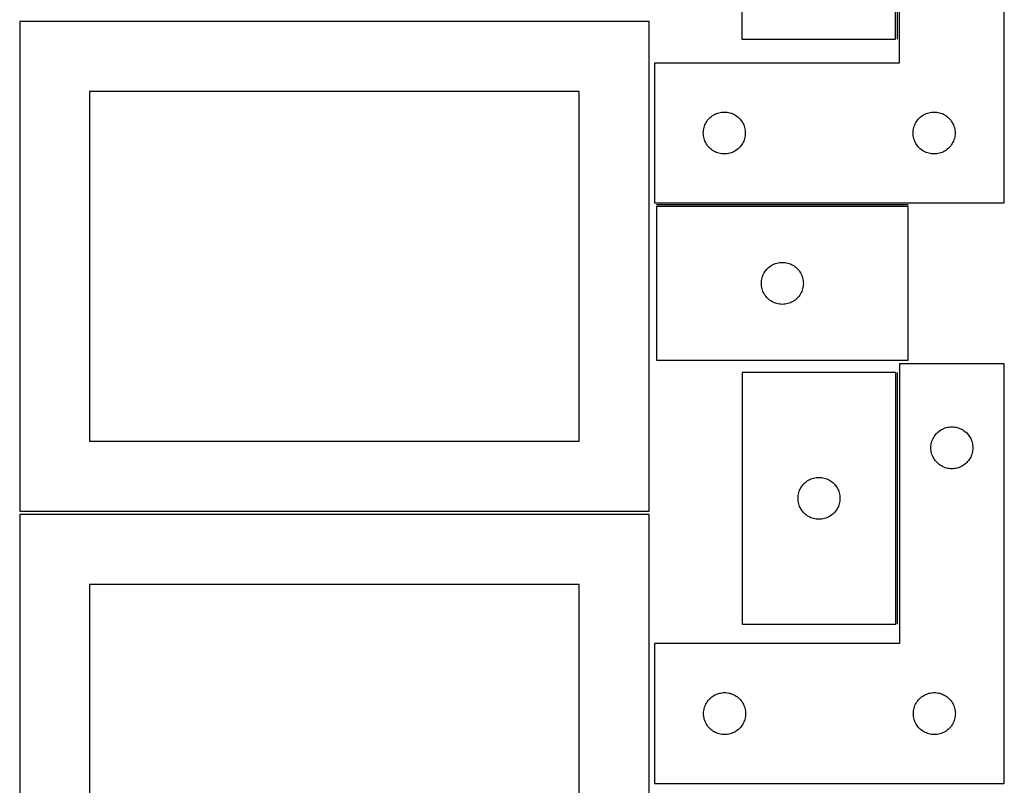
# Model space of a CAD drawing. Header units: millimetres. Extents: x 7 to 1243, y 7 to 2493.
# Tile 14 of 20: x 821 to 1243, y 1581 to 1909. Entities that reach past the tile are written whole.
import ezdxf

# ---------------------------------------------------------------- set-up
doc = ezdxf.new("R2010")
doc.units = ezdxf.units.MM
doc.layers.add('COMMON', color=5, linetype='CONTINUOUS', true_color=0x0000ff)
doc.layers.add('CUT', color=7, linetype='CONTINUOUS', true_color=0x000000)

msp = doc.modelspace()

# ---------------------------------------------------------------- linework, layer by layer
at = {"layer": 'COMMON'}
for p, q in [((1197.598738, 1901.144805), (1197.598738, 2009.144805)), ((1202.257582, 1830.093782), (1094.257582, 1830.093782)), ((1197.717726, 1650.138335), (1197.717726, 1758.138335))]:
    msp.add_line(p, q, dxfattribs=at)
at = {"layer": 'CUT'}
for p, q in [((1198.348738, 2010.843782), (1198.348738, 1890.843782)), ((1243.348738, 1830.843782), (1243.348738, 2010.843782)), ((1130.848737, 2009.144805), (1130.848737, 1901.144805)), ((1196.848737, 1901.144805), (1196.848737, 2009.144805)), ((1091.08374, 1908.688751), (821.08374, 1908.688751)), ((821.08374, 1908.688751), (821.08374, 1698.688751)), ((1091.08374, 1698.688751), (1091.08374, 1908.688751)), ((1130.848737, 1901.144805), (1196.848737, 1901.144805)), ((1198.348738, 1890.843782), (1093.348738, 1890.843782)), ((1093.348738, 1890.843782), (1093.348738, 1830.843782)), ((1061.08374, 1878.688751), (851.08374, 1878.688751)), ((851.08374, 1878.688751), (851.08374, 1728.688751)), ((1061.08374, 1728.688751), (1061.08374, 1878.688751)), ((1116.58218, 1866.777894), (1116.984777, 1867.207743)), ((1116.984777, 1867.207743), (1117.414626, 1867.61034)), ((1117.414626, 1867.61034), (1117.869885, 1867.983962)), ((1117.869885, 1867.983962), (1118.348606, 1868.327009)), ((1118.348606, 1868.327009), (1118.848738, 1868.638011)), ((1118.848738, 1868.638011), (1119.36814, 1868.915637)), ((1119.36814, 1868.915637), (1119.904587, 1869.158698)), ((1119.904587, 1869.158698), (1120.455783, 1869.366153)), ((1120.455783, 1869.366153), (1121.019367, 1869.537115)), ((1121.019367, 1869.537115), (1121.592925, 1869.67085)), ((1121.592925, 1869.67085), (1122.174002, 1869.766786)), ((1122.174002, 1869.766786), (1122.76011, 1869.824512)), ((1122.76011, 1869.824512), (1123.348738, 1869.843782)), ((1123.348738, 1869.843782), (1123.937366, 1869.824512)), ((1123.937366, 1869.824512), (1124.523474, 1869.766786)), ((1124.523474, 1869.766786), (1125.104551, 1869.67085)), ((1125.104551, 1869.67085), (1125.678109, 1869.537115)), ((1125.678109, 1869.537115), (1126.241693, 1869.366153)), ((1126.241693, 1869.366153), (1126.792889, 1869.158698)), ((1126.792889, 1869.158698), (1127.329336, 1868.915637)), ((1127.329336, 1868.915637), (1127.848738, 1868.638011)), ((1127.848738, 1868.638011), (1128.34887, 1868.327009)), ((1128.34887, 1868.327009), (1128.827591, 1867.983962)), ((1128.827591, 1867.983962), (1129.28285, 1867.61034)), ((1129.28285, 1867.61034), (1129.712699, 1867.207743)), ((1129.712699, 1867.207743), (1130.115296, 1866.777894)), ((1206.58218, 1866.777894), (1206.984777, 1867.207743)), ((1206.984777, 1867.207743), (1207.414626, 1867.61034)), ((1207.414626, 1867.61034), (1207.869885, 1867.983962)), ((1207.869885, 1867.983962), (1208.348606, 1868.327009)), ((1208.348606, 1868.327009), (1208.848738, 1868.638011)), ((1208.848738, 1868.638011), (1209.36814, 1868.915637)), ((1209.36814, 1868.915637), (1209.904587, 1869.158698)), ((1209.904587, 1869.158698), (1210.455783, 1869.366153)), ((1210.455783, 1869.366153), (1211.019367, 1869.537115)), ((1211.019367, 1869.537115), (1211.592925, 1869.67085)), ((1211.592925, 1869.67085), (1212.174002, 1869.766786)), ((1212.174002, 1869.766786), (1212.76011, 1869.824512)), ((1212.76011, 1869.824512), (1213.348738, 1869.843782)), ((1213.348738, 1869.843782), (1213.937366, 1869.824512)), ((1213.937366, 1869.824512), (1214.523474, 1869.766786)), ((1214.523474, 1869.766786), (1215.104551, 1869.67085)), ((1215.104551, 1869.67085), (1215.678109, 1869.537115)), ((1215.678109, 1869.537115), (1216.241693, 1869.366153)), ((1216.241693, 1869.366153), (1216.792889, 1869.158698)), ((1216.792889, 1869.158698), (1217.329336, 1868.915637)), ((1217.329336, 1868.915637), (1217.848738, 1868.638011)), ((1217.848738, 1868.638011), (1218.34887, 1868.327009)), ((1218.34887, 1868.327009), (1218.827591, 1867.983962)), ((1218.827591, 1867.983962), (1219.28285, 1867.61034)), ((1219.28285, 1867.61034), (1219.712699, 1867.207743)), ((1219.712699, 1867.207743), (1220.115296, 1866.777894)), ((1114.52167, 1862.599595), (1114.655406, 1863.173154)), ((1114.655406, 1863.173154), (1114.826367, 1863.736737)), ((1114.826367, 1863.736737), (1115.033822, 1864.287933)), ((1115.033822, 1864.287933), (1115.276883, 1864.82438)), ((1115.276883, 1864.82438), (1115.554509, 1865.343782)), ((1115.554509, 1865.343782), (1115.865512, 1865.843914)), ((1115.865512, 1865.843914), (1116.208558, 1866.322635)), ((1116.208558, 1866.322635), (1116.58218, 1866.777894)), ((1130.115296, 1866.777894), (1130.488918, 1866.322635)), ((1130.488918, 1866.322635), (1130.831965, 1865.843914)), ((1130.831965, 1865.843914), (1131.142967, 1865.343782)), ((1131.142967, 1865.343782), (1131.420593, 1864.82438)), ((1131.420593, 1864.82438), (1131.663654, 1864.287933)), ((1131.663654, 1864.287933), (1131.871109, 1863.736737)), ((1131.871109, 1863.736737), (1132.04207, 1863.173154)), ((1132.04207, 1863.173154), (1132.175806, 1862.599595)), ((1204.52167, 1862.599595), (1204.655406, 1863.173154)), ((1204.655406, 1863.173154), (1204.826367, 1863.736737)), ((1204.826367, 1863.736737), (1205.033822, 1864.287933)), ((1205.033822, 1864.287933), (1205.276883, 1864.82438)), ((1205.276883, 1864.82438), (1205.554509, 1865.343782)), ((1205.554509, 1865.343782), (1205.865512, 1865.843914)), ((1205.865512, 1865.843914), (1206.208558, 1866.322635)), ((1206.208558, 1866.322635), (1206.58218, 1866.777894)), ((1220.115296, 1866.777894), (1220.488918, 1866.322635)), ((1220.488918, 1866.322635), (1220.831965, 1865.843914)), ((1220.831965, 1865.843914), (1221.142967, 1865.343782)), ((1221.142967, 1865.343782), (1221.420593, 1864.82438)), ((1221.420593, 1864.82438), (1221.663654, 1864.287933)), ((1221.663654, 1864.287933), (1221.871109, 1863.736737)), ((1221.871109, 1863.736737), (1222.04207, 1863.173154)), ((1222.04207, 1863.173154), (1222.175806, 1862.599595)), ((1114.348738, 1860.843782), (1114.368008, 1861.43241)), ((1114.368008, 1860.255154), (1114.348738, 1860.843782)), ((1114.368008, 1861.43241), (1114.425734, 1862.018518)), ((1114.425734, 1859.669046), (1114.368008, 1860.255154)), ((1114.425734, 1862.018518), (1114.52167, 1862.599595)), ((1114.52167, 1859.087969), (1114.425734, 1859.669046)), ((1114.655406, 1858.514411), (1114.52167, 1859.087969)), ((1114.826367, 1857.950827), (1114.655406, 1858.514411)), ((1132.04207, 1858.514411), (1131.871109, 1857.950827)), ((1132.175806, 1859.087969), (1132.04207, 1858.514411)), ((1132.175806, 1862.599595), (1132.271742, 1862.018518)), ((1132.271742, 1859.669046), (1132.175806, 1859.087969)), ((1132.271742, 1862.018518), (1132.329468, 1861.43241)), ((1132.329468, 1860.255154), (1132.271742, 1859.669046)), ((1132.329468, 1861.43241), (1132.348738, 1860.843782)), ((1132.348738, 1860.843782), (1132.329468, 1860.255154)), ((1204.348738, 1860.843782), (1204.368008, 1861.43241)), ((1204.368008, 1860.255154), (1204.348738, 1860.843782)), ((1204.368008, 1861.43241), (1204.425734, 1862.018518)), ((1204.425734, 1859.669046), (1204.368008, 1860.255154)), ((1204.425734, 1862.018518), (1204.52167, 1862.599595)), ((1204.52167, 1859.087969), (1204.425734, 1859.669046)), ((1204.655406, 1858.514411), (1204.52167, 1859.087969)), ((1204.826367, 1857.950827), (1204.655406, 1858.514411)), ((1222.04207, 1858.514411), (1221.871109, 1857.950827)), ((1222.175806, 1859.087969), (1222.04207, 1858.514411)), ((1222.175806, 1862.599595), (1222.271742, 1862.018518)), ((1222.271742, 1859.669046), (1222.175806, 1859.087969)), ((1222.271742, 1862.018518), (1222.329468, 1861.43241)), ((1222.329468, 1860.255154), (1222.271742, 1859.669046)), ((1222.329468, 1861.43241), (1222.348738, 1860.843782)), ((1222.348738, 1860.843782), (1222.329468, 1860.255154)), ((1115.033822, 1857.399631), (1114.826367, 1857.950827)), ((1115.276883, 1856.863184), (1115.033822, 1857.399631)), ((1115.554509, 1856.343782), (1115.276883, 1856.863184)), ((1115.865512, 1855.84365), (1115.554509, 1856.343782)), ((1116.208558, 1855.364929), (1115.865512, 1855.84365)), ((1116.58218, 1854.90967), (1116.208558, 1855.364929)), ((1116.984777, 1854.479821), (1116.58218, 1854.90967)), ((1117.414626, 1854.077224), (1116.984777, 1854.479821)), ((1129.712699, 1854.479821), (1129.28285, 1854.077224)), ((1130.115296, 1854.90967), (1129.712699, 1854.479821)), ((1130.488918, 1855.364929), (1130.115296, 1854.90967)), ((1130.831965, 1855.84365), (1130.488918, 1855.364929)), ((1131.142967, 1856.343782), (1130.831965, 1855.84365)), ((1131.420593, 1856.863184), (1131.142967, 1856.343782)), ((1131.663654, 1857.399631), (1131.420593, 1856.863184)), ((1131.871109, 1857.950827), (1131.663654, 1857.399631)), ((1205.033822, 1857.399631), (1204.826367, 1857.950827)), ((1205.276883, 1856.863184), (1205.033822, 1857.399631)), ((1205.554509, 1856.343782), (1205.276883, 1856.863184)), ((1205.865512, 1855.84365), (1205.554509, 1856.343782)), ((1206.208558, 1855.364929), (1205.865512, 1855.84365)), ((1206.58218, 1854.90967), (1206.208558, 1855.364929)), ((1206.984777, 1854.479821), (1206.58218, 1854.90967)), ((1207.414626, 1854.077224), (1206.984777, 1854.479821)), ((1219.712699, 1854.479821), (1219.28285, 1854.077224)), ((1220.115296, 1854.90967), (1219.712699, 1854.479821)), ((1220.488918, 1855.364929), (1220.115296, 1854.90967)), ((1220.831965, 1855.84365), (1220.488918, 1855.364929)), ((1221.142967, 1856.343782), (1220.831965, 1855.84365)), ((1221.420593, 1856.863184), (1221.142967, 1856.343782)), ((1221.663654, 1857.399631), (1221.420593, 1856.863184)), ((1221.871109, 1857.950827), (1221.663654, 1857.399631)), ((1117.869885, 1853.703602), (1117.414626, 1854.077224)), ((1118.348606, 1853.360556), (1117.869885, 1853.703602)), ((1118.848738, 1853.049553), (1118.348606, 1853.360556)), ((1119.36814, 1852.771927), (1118.848738, 1853.049553)), ((1119.904587, 1852.528866), (1119.36814, 1852.771927)), ((1120.455783, 1852.321411), (1119.904587, 1852.528866)), ((1121.019367, 1852.15045), (1120.455783, 1852.321411)), ((1121.592925, 1852.016715), (1121.019367, 1852.15045)), ((1122.174002, 1851.920778), (1121.592925, 1852.016715)), ((1122.76011, 1851.863052), (1122.174002, 1851.920778)), ((1123.348738, 1851.843782), (1122.76011, 1851.863052)), ((1123.937366, 1851.863052), (1123.348738, 1851.843782)), ((1124.523474, 1851.920778), (1123.937366, 1851.863052)), ((1125.104551, 1852.016715), (1124.523474, 1851.920778)), ((1125.678109, 1852.15045), (1125.104551, 1852.016715)), ((1126.241693, 1852.321411), (1125.678109, 1852.15045)), ((1126.792889, 1852.528866), (1126.241693, 1852.321411)), ((1127.329336, 1852.771927), (1126.792889, 1852.528866)), ((1127.848738, 1853.049553), (1127.329336, 1852.771927)), ((1128.34887, 1853.360556), (1127.848738, 1853.049553)), ((1128.827591, 1853.703602), (1128.34887, 1853.360556)), ((1129.28285, 1854.077224), (1128.827591, 1853.703602)), ((1207.869885, 1853.703602), (1207.414626, 1854.077224)), ((1208.348606, 1853.360556), (1207.869885, 1853.703602)), ((1208.848738, 1853.049553), (1208.348606, 1853.360556)), ((1209.36814, 1852.771927), (1208.848738, 1853.049553)), ((1209.904587, 1852.528866), (1209.36814, 1852.771927)), ((1210.455783, 1852.321411), (1209.904587, 1852.528866)), ((1211.019367, 1852.15045), (1210.455783, 1852.321411)), ((1211.592925, 1852.016715), (1211.019367, 1852.15045)), ((1212.174002, 1851.920778), (1211.592925, 1852.016715)), ((1212.76011, 1851.863052), (1212.174002, 1851.920778)), ((1213.348738, 1851.843782), (1212.76011, 1851.863052)), ((1213.937366, 1851.863052), (1213.348738, 1851.843782)), ((1214.523474, 1851.920778), (1213.937366, 1851.863052)), ((1215.104551, 1852.016715), (1214.523474, 1851.920778)), ((1215.678109, 1852.15045), (1215.104551, 1852.016715)), ((1216.241693, 1852.321411), (1215.678109, 1852.15045)), ((1216.792889, 1852.528866), (1216.241693, 1852.321411)), ((1217.329336, 1852.771927), (1216.792889, 1852.528866)), ((1217.848738, 1853.049553), (1217.329336, 1852.771927)), ((1218.34887, 1853.360556), (1217.848738, 1853.049553)), ((1218.827591, 1853.703602), (1218.34887, 1853.360556)), ((1219.28285, 1854.077224), (1218.827591, 1853.703602)), ((1093.348738, 1830.843782), (1243.348738, 1830.843782)), ((1202.257582, 1829.343781), (1094.257582, 1829.343781)), ((1094.257582, 1829.343781), (1094.257582, 1763.343781)), ((1202.257582, 1763.343781), (1202.257582, 1829.343781)), ((1142.77873, 1803.483961), (1143.25745, 1803.827008)), ((1143.25745, 1803.827008), (1143.757582, 1804.13801)), ((1143.757582, 1804.13801), (1144.276984, 1804.415636)), ((1144.276984, 1804.415636), (1144.813432, 1804.658697)), ((1144.813432, 1804.658697), (1145.364627, 1804.866152)), ((1145.364627, 1804.866152), (1145.928211, 1805.037114)), ((1145.928211, 1805.037114), (1146.50177, 1805.170849)), ((1146.50177, 1805.170849), (1147.082847, 1805.266785)), ((1147.082847, 1805.266785), (1147.668954, 1805.324511)), ((1147.668954, 1805.324511), (1148.257582, 1805.343781)), ((1148.257582, 1805.343781), (1148.846211, 1805.324511)), ((1148.846211, 1805.324511), (1149.432318, 1805.266785)), ((1149.432318, 1805.266785), (1150.013395, 1805.170849)), ((1150.013395, 1805.170849), (1150.586954, 1805.037114)), ((1150.586954, 1805.037114), (1151.150538, 1804.866152)), ((1151.150538, 1804.866152), (1151.701733, 1804.658697)), ((1151.701733, 1804.658697), (1152.238181, 1804.415636)), ((1152.238181, 1804.415636), (1152.757582, 1804.13801)), ((1152.757582, 1804.13801), (1153.257715, 1803.827008)), ((1153.257715, 1803.827008), (1153.736435, 1803.483961)), ((1139.735211, 1799.236736), (1139.942667, 1799.787932)), ((1139.942667, 1799.787932), (1140.185728, 1800.324379)), ((1140.185728, 1800.324379), (1140.463354, 1800.843781)), ((1140.463354, 1800.843781), (1140.774356, 1801.343913)), ((1140.774356, 1801.343913), (1141.117402, 1801.822634)), ((1141.117402, 1801.822634), (1141.491024, 1802.277893)), ((1141.491024, 1802.277893), (1141.893621, 1802.707742)), ((1141.893621, 1802.707742), (1142.32347, 1803.110339)), ((1142.32347, 1803.110339), (1142.77873, 1803.483961)), ((1153.736435, 1803.483961), (1154.191695, 1803.110339)), ((1154.191695, 1803.110339), (1154.621543, 1802.707742)), ((1154.621543, 1802.707742), (1155.024141, 1802.277893)), ((1155.024141, 1802.277893), (1155.397762, 1801.822634)), ((1155.397762, 1801.822634), (1155.740809, 1801.343913)), ((1155.740809, 1801.343913), (1156.051811, 1800.843781)), ((1156.051811, 1800.843781), (1156.329437, 1800.324379)), ((1156.329437, 1800.324379), (1156.572498, 1799.787932)), ((1156.572498, 1799.787932), (1156.779954, 1799.236736)), ((1139.257582, 1796.343781), (1139.276852, 1796.932409)), ((1139.276852, 1795.755153), (1139.257582, 1796.343781)), ((1139.276852, 1796.932409), (1139.334579, 1797.518517)), ((1139.334579, 1795.169045), (1139.276852, 1795.755153)), ((1139.334579, 1797.518517), (1139.430515, 1798.099594)), ((1139.430515, 1794.587968), (1139.334579, 1795.169045)), ((1139.430515, 1798.099594), (1139.56425, 1798.673153)), ((1139.56425, 1798.673153), (1139.735211, 1799.236736)), ((1156.779954, 1799.236736), (1156.950915, 1798.673153)), ((1156.950915, 1798.673153), (1157.08465, 1798.099594)), ((1157.08465, 1798.099594), (1157.180586, 1797.518517)), ((1157.180586, 1795.169045), (1157.08465, 1794.587968)), ((1157.180586, 1797.518517), (1157.238313, 1796.932409)), ((1157.238313, 1795.755153), (1157.180586, 1795.169045)), ((1157.238313, 1796.932409), (1157.257582, 1796.343781)), ((1157.257582, 1796.343781), (1157.238313, 1795.755153)), ((1139.56425, 1794.01441), (1139.430515, 1794.587968)), ((1139.735211, 1793.450826), (1139.56425, 1794.01441)), ((1139.942667, 1792.89963), (1139.735211, 1793.450826)), ((1140.185728, 1792.363183), (1139.942667, 1792.89963)), ((1140.463354, 1791.843781), (1140.185728, 1792.363183)), ((1140.774356, 1791.343649), (1140.463354, 1791.843781)), ((1141.117402, 1790.864928), (1140.774356, 1791.343649)), ((1155.740809, 1791.343649), (1155.397762, 1790.864928)), ((1156.051811, 1791.843781), (1155.740809, 1791.343649)), ((1156.329437, 1792.363183), (1156.051811, 1791.843781)), ((1156.572498, 1792.89963), (1156.329437, 1792.363183)), ((1156.779954, 1793.450826), (1156.572498, 1792.89963)), ((1156.950915, 1794.01441), (1156.779954, 1793.450826)), ((1157.08465, 1794.587968), (1156.950915, 1794.01441)), ((1141.491024, 1790.409669), (1141.117402, 1790.864928)), ((1141.893621, 1789.97982), (1141.491024, 1790.409669)), ((1142.32347, 1789.577223), (1141.893621, 1789.97982)), ((1142.77873, 1789.203601), (1142.32347, 1789.577223)), ((1143.25745, 1788.860555), (1142.77873, 1789.203601)), ((1143.757582, 1788.549552), (1143.25745, 1788.860555)), ((1144.276984, 1788.271926), (1143.757582, 1788.549552)), ((1144.813432, 1788.028865), (1144.276984, 1788.271926)), ((1145.364627, 1787.82141), (1144.813432, 1788.028865)), ((1145.928211, 1787.650449), (1145.364627, 1787.82141)), ((1146.50177, 1787.516714), (1145.928211, 1787.650449)), ((1147.082847, 1787.420777), (1146.50177, 1787.516714)), ((1147.668954, 1787.363051), (1147.082847, 1787.420777)), ((1148.257582, 1787.343781), (1147.668954, 1787.363051)), ((1148.846211, 1787.363051), (1148.257582, 1787.343781)), ((1149.432318, 1787.420777), (1148.846211, 1787.363051)), ((1150.013395, 1787.516714), (1149.432318, 1787.420777)), ((1150.586954, 1787.650449), (1150.013395, 1787.516714)), ((1151.150538, 1787.82141), (1150.586954, 1787.650449)), ((1151.701733, 1788.028865), (1151.150538, 1787.82141)), ((1152.238181, 1788.271926), (1151.701733, 1788.028865)), ((1152.757582, 1788.549552), (1152.238181, 1788.271926)), ((1153.257715, 1788.860555), (1152.757582, 1788.549552)), ((1153.736435, 1789.203601), (1153.257715, 1788.860555)), ((1154.191695, 1789.577223), (1153.736435, 1789.203601)), ((1154.621543, 1789.97982), (1154.191695, 1789.577223)), ((1155.024141, 1790.409669), (1154.621543, 1789.97982)), ((1155.397762, 1790.864928), (1155.024141, 1790.409669)), ((1094.257582, 1763.343781), (1202.257582, 1763.343781)), ((1243.467726, 1761.800813), (1198.467726, 1761.800813)), ((1198.467726, 1761.800813), (1198.467726, 1641.800813)), ((1243.467726, 1581.800813), (1243.467726, 1761.800813)), ((1130.967725, 1758.138335), (1130.967725, 1650.138335)), ((1196.967725, 1758.138335), (1130.967725, 1758.138335)), ((1196.967725, 1650.138335), (1196.967725, 1758.138335)), ((1214.201168, 1731.734926), (1214.603765, 1732.164774)), ((1214.603765, 1732.164774), (1215.033614, 1732.567372)), ((1215.033614, 1732.567372), (1215.488873, 1732.940993)), ((1215.488873, 1732.940993), (1215.967594, 1733.28404)), ((1215.967594, 1733.28404), (1216.467726, 1733.595042)), ((1216.467726, 1733.595042), (1216.987128, 1733.872668)), ((1216.987128, 1733.872668), (1217.523575, 1734.115729)), ((1217.523575, 1734.115729), (1218.074771, 1734.323185)), ((1218.074771, 1734.323185), (1218.638355, 1734.494146)), ((1218.638355, 1734.494146), (1219.211913, 1734.627881)), ((1219.211913, 1734.627881), (1219.79299, 1734.723817)), ((1219.79299, 1734.723817), (1220.379098, 1734.781544)), ((1220.379098, 1734.781544), (1220.967726, 1734.800813)), ((1220.967726, 1734.800813), (1221.556354, 1734.781544)), ((1221.556354, 1734.781544), (1222.142462, 1734.723817)), ((1222.142462, 1734.723817), (1222.723539, 1734.627881)), ((1222.723539, 1734.627881), (1223.297097, 1734.494146)), ((1223.297097, 1734.494146), (1223.860681, 1734.323185)), ((1223.860681, 1734.323185), (1224.411877, 1734.115729)), ((1224.411877, 1734.115729), (1224.948324, 1733.872668)), ((1224.948324, 1733.872668), (1225.467726, 1733.595042)), ((1225.467726, 1733.595042), (1225.967858, 1733.28404)), ((1225.967858, 1733.28404), (1226.446579, 1732.940993)), ((1226.446579, 1732.940993), (1226.901838, 1732.567372)), ((1226.901838, 1732.567372), (1227.331687, 1732.164774)), ((1227.331687, 1732.164774), (1227.734284, 1731.734926)), ((851.08374, 1728.688751), (1061.08374, 1728.688751)), ((1212.044722, 1726.975549), (1212.140659, 1727.556626)), ((1212.140659, 1727.556626), (1212.274394, 1728.130185)), ((1212.274394, 1728.130185), (1212.445355, 1728.693769)), ((1212.445355, 1728.693769), (1212.65281, 1729.244964)), ((1212.65281, 1729.244964), (1212.895871, 1729.781412)), ((1212.895871, 1729.781412), (1213.173497, 1730.300813)), ((1213.173497, 1730.300813), (1213.4845, 1730.800945)), ((1213.4845, 1730.800945), (1213.827546, 1731.279666)), ((1213.827546, 1731.279666), (1214.201168, 1731.734926)), ((1227.734284, 1731.734926), (1228.107906, 1731.279666)), ((1228.107906, 1731.279666), (1228.450953, 1730.800945)), ((1228.450953, 1730.800945), (1228.761955, 1730.300813)), ((1228.761955, 1730.300813), (1229.039581, 1729.781412)), ((1229.039581, 1729.781412), (1229.282642, 1729.244964)), ((1229.282642, 1729.244964), (1229.490097, 1728.693769)), ((1229.490097, 1728.693769), (1229.661058, 1728.130185)), ((1229.661058, 1728.130185), (1229.794794, 1727.556626)), ((1229.794794, 1727.556626), (1229.89073, 1726.975549)), ((1211.967726, 1725.800813), (1211.986996, 1726.389442)), ((1211.986996, 1725.212185), (1211.967726, 1725.800813)), ((1211.986996, 1726.389442), (1212.044722, 1726.975549)), ((1212.044722, 1724.626078), (1211.986996, 1725.212185)), ((1212.140659, 1724.045), (1212.044722, 1724.626078)), ((1212.274394, 1723.471442), (1212.140659, 1724.045)), ((1212.445355, 1722.907858), (1212.274394, 1723.471442)), ((1229.661058, 1723.471442), (1229.490097, 1722.907858)), ((1229.794794, 1724.045), (1229.661058, 1723.471442)), ((1229.89073, 1724.626078), (1229.794794, 1724.045)), ((1229.89073, 1726.975549), (1229.948456, 1726.389442)), ((1229.948456, 1725.212185), (1229.89073, 1724.626078)), ((1229.948456, 1726.389442), (1229.967726, 1725.800813)), ((1229.967726, 1725.800813), (1229.948456, 1725.212185)), ((1212.65281, 1722.356662), (1212.445355, 1722.907858)), ((1212.895871, 1721.820215), (1212.65281, 1722.356662)), ((1213.173497, 1721.300813), (1212.895871, 1721.820215)), ((1213.4845, 1720.800681), (1213.173497, 1721.300813)), ((1213.827546, 1720.321961), (1213.4845, 1720.800681)), ((1214.201168, 1719.866701), (1213.827546, 1720.321961)), ((1214.603765, 1719.436852), (1214.201168, 1719.866701)), ((1215.033614, 1719.034255), (1214.603765, 1719.436852)), ((1227.331687, 1719.436852), (1226.901838, 1719.034255)), ((1227.734284, 1719.866701), (1227.331687, 1719.436852)), ((1228.107906, 1720.321961), (1227.734284, 1719.866701)), ((1228.450953, 1720.800681), (1228.107906, 1720.321961)), ((1228.761955, 1721.300813), (1228.450953, 1720.800681)), ((1229.039581, 1721.820215), (1228.761955, 1721.300813)), ((1229.282642, 1722.356662), (1229.039581, 1721.820215)), ((1229.490097, 1722.907858), (1229.282642, 1722.356662)), ((1215.488873, 1718.660633), (1215.033614, 1719.034255)), ((1215.967594, 1718.317587), (1215.488873, 1718.660633)), ((1216.467726, 1718.006585), (1215.967594, 1718.317587)), ((1216.987128, 1717.728959), (1216.467726, 1718.006585)), ((1217.523575, 1717.485898), (1216.987128, 1717.728959)), ((1218.074771, 1717.278442), (1217.523575, 1717.485898)), ((1218.638355, 1717.107481), (1218.074771, 1717.278442)), ((1219.211913, 1716.973746), (1218.638355, 1717.107481)), ((1219.79299, 1716.87781), (1219.211913, 1716.973746)), ((1220.379098, 1716.820083), (1219.79299, 1716.87781)), ((1220.967726, 1716.800813), (1220.379098, 1716.820083)), ((1221.556354, 1716.820083), (1220.967726, 1716.800813)), ((1222.142462, 1716.87781), (1221.556354, 1716.820083)), ((1222.723539, 1716.973746), (1222.142462, 1716.87781)), ((1223.297097, 1717.107481), (1222.723539, 1716.973746)), ((1223.860681, 1717.278442), (1223.297097, 1717.107481)), ((1224.411877, 1717.485898), (1223.860681, 1717.278442)), ((1224.948324, 1717.728959), (1224.411877, 1717.485898)), ((1225.467726, 1718.006585), (1224.948324, 1717.728959)), ((1225.967858, 1718.317587), (1225.467726, 1718.006585)), ((1226.446579, 1718.660633), (1225.967858, 1718.317587)), ((1226.901838, 1719.034255), (1226.446579, 1718.660633)), ((1157.603764, 1710.502296), (1158.033613, 1710.904893)), ((1158.033613, 1710.904893), (1158.488872, 1711.278515)), ((1158.488872, 1711.278515), (1158.967593, 1711.621561)), ((1158.967593, 1711.621561), (1159.467725, 1711.932564)), ((1159.467725, 1711.932564), (1159.987127, 1712.21019)), ((1159.987127, 1712.21019), (1160.523574, 1712.453251)), ((1160.523574, 1712.453251), (1161.07477, 1712.660706)), ((1161.07477, 1712.660706), (1161.638354, 1712.831667)), ((1161.638354, 1712.831667), (1162.211912, 1712.965402)), ((1162.211912, 1712.965402), (1162.792989, 1713.061339)), ((1162.792989, 1713.061339), (1163.379097, 1713.119065)), ((1163.379097, 1713.119065), (1163.967725, 1713.138335)), ((1163.967725, 1713.138335), (1164.556353, 1713.119065)), ((1164.556353, 1713.119065), (1165.142461, 1713.061339)), ((1165.142461, 1713.061339), (1165.723538, 1712.965402)), ((1165.723538, 1712.965402), (1166.297096, 1712.831667)), ((1166.297096, 1712.831667), (1166.86068, 1712.660706)), ((1166.86068, 1712.660706), (1167.411876, 1712.453251)), ((1167.411876, 1712.453251), (1167.948323, 1712.21019)), ((1167.948323, 1712.21019), (1168.467725, 1711.932564)), ((1168.467725, 1711.932564), (1168.967857, 1711.621561)), ((1168.967857, 1711.621561), (1169.446578, 1711.278515)), ((1169.446578, 1711.278515), (1169.901837, 1710.904893)), ((1169.901837, 1710.904893), (1170.331686, 1710.502296)), ((1155.140658, 1705.894148), (1155.274393, 1706.467706)), ((1155.274393, 1706.467706), (1155.445354, 1707.03129)), ((1155.445354, 1707.03129), (1155.652809, 1707.582486)), ((1155.652809, 1707.582486), (1155.89587, 1708.118933)), ((1155.89587, 1708.118933), (1156.173496, 1708.638335)), ((1156.173496, 1708.638335), (1156.484499, 1709.138467)), ((1156.484499, 1709.138467), (1156.827545, 1709.617188)), ((1156.827545, 1709.617188), (1157.201167, 1710.072447)), ((1157.201167, 1710.072447), (1157.603764, 1710.502296)), ((1170.331686, 1710.502296), (1170.734283, 1710.072447)), ((1170.734283, 1710.072447), (1171.107905, 1709.617188)), ((1171.107905, 1709.617188), (1171.450952, 1709.138467)), ((1171.450952, 1709.138467), (1171.761954, 1708.638335)), ((1171.761954, 1708.638335), (1172.03958, 1708.118933)), ((1172.03958, 1708.118933), (1172.282641, 1707.582486)), ((1172.282641, 1707.582486), (1172.490096, 1707.03129)), ((1172.490096, 1707.03129), (1172.661057, 1706.467706)), ((1172.661057, 1706.467706), (1172.794793, 1705.894148)), ((1154.967725, 1704.138335), (1154.986995, 1704.726963)), ((1154.986995, 1703.549707), (1154.967725, 1704.138335)), ((1154.986995, 1704.726963), (1155.044721, 1705.313071)), ((1155.044721, 1702.963599), (1154.986995, 1703.549707)), ((1155.044721, 1705.313071), (1155.140658, 1705.894148)), ((1155.140658, 1702.382522), (1155.044721, 1702.963599)), ((1155.274393, 1701.808963), (1155.140658, 1702.382522)), ((1172.794793, 1702.382522), (1172.661057, 1701.808963)), ((1172.794793, 1705.894148), (1172.890729, 1705.313071)), ((1172.890729, 1702.963599), (1172.794793, 1702.382522)), ((1172.890729, 1705.313071), (1172.948455, 1704.726963)), ((1172.948455, 1703.549707), (1172.890729, 1702.963599)), ((1172.948455, 1704.726963), (1172.967725, 1704.138335)), ((1172.967725, 1704.138335), (1172.948455, 1703.549707)), ((821.08374, 1698.688751), (1091.08374, 1698.688751)), ((1155.445354, 1701.24538), (1155.274393, 1701.808963)), ((1155.652809, 1700.694184), (1155.445354, 1701.24538)), ((1155.89587, 1700.157737), (1155.652809, 1700.694184)), ((1156.173496, 1699.638335), (1155.89587, 1700.157737)), ((1156.484499, 1699.138203), (1156.173496, 1699.638335)), ((1156.827545, 1698.659482), (1156.484499, 1699.138203)), ((1157.201167, 1698.204223), (1156.827545, 1698.659482)), ((1157.603764, 1697.774374), (1157.201167, 1698.204223)), ((1170.734283, 1698.204223), (1170.331686, 1697.774374)), ((1171.107905, 1698.659482), (1170.734283, 1698.204223)), ((1171.450952, 1699.138203), (1171.107905, 1698.659482)), ((1171.761954, 1699.638335), (1171.450952, 1699.138203)), ((1172.03958, 1700.157737), (1171.761954, 1699.638335)), ((1172.282641, 1700.694184), (1172.03958, 1700.157737)), ((1172.490096, 1701.24538), (1172.282641, 1700.694184)), ((1172.661057, 1701.808963), (1172.490096, 1701.24538)), ((1091.08374, 1697.167755), (821.08374, 1697.167755)), ((821.08374, 1697.167755), (821.08374, 1487.167755)), ((1091.08374, 1487.167755), (1091.08374, 1697.167755)), ((1158.033613, 1697.371777), (1157.603764, 1697.774374)), ((1158.488872, 1696.998155), (1158.033613, 1697.371777)), ((1158.967593, 1696.655108), (1158.488872, 1696.998155)), ((1159.467725, 1696.344106), (1158.967593, 1696.655108)), ((1159.987127, 1696.06648), (1159.467725, 1696.344106)), ((1160.523574, 1695.823419), (1159.987127, 1696.06648)), ((1161.07477, 1695.615964), (1160.523574, 1695.823419)), ((1161.638354, 1695.445002), (1161.07477, 1695.615964)), ((1162.211912, 1695.311267), (1161.638354, 1695.445002)), ((1162.792989, 1695.215331), (1162.211912, 1695.311267)), ((1163.379097, 1695.157605), (1162.792989, 1695.215331)), ((1163.967725, 1695.138335), (1163.379097, 1695.157605)), ((1164.556353, 1695.157605), (1163.967725, 1695.138335)), ((1165.142461, 1695.215331), (1164.556353, 1695.157605)), ((1165.723538, 1695.311267), (1165.142461, 1695.215331)), ((1166.297096, 1695.445002), (1165.723538, 1695.311267)), ((1166.86068, 1695.615964), (1166.297096, 1695.445002)), ((1167.411876, 1695.823419), (1166.86068, 1695.615964)), ((1167.948323, 1696.06648), (1167.411876, 1695.823419)), ((1168.467725, 1696.344106), (1167.948323, 1696.06648)), ((1168.967857, 1696.655108), (1168.467725, 1696.344106)), ((1169.446578, 1696.998155), (1168.967857, 1696.655108)), ((1169.901837, 1697.371777), (1169.446578, 1696.998155)), ((1170.331686, 1697.774374), (1169.901837, 1697.371777)), ((1061.08374, 1667.167755), (851.08374, 1667.167755)), ((851.08374, 1667.167755), (851.08374, 1517.167755)), ((1061.08374, 1517.167755), (1061.08374, 1667.167755)), ((1130.967725, 1650.138335), (1196.967725, 1650.138335)), ((1198.467726, 1641.800813), (1093.467726, 1641.800813)), ((1093.467726, 1641.800813), (1093.467726, 1581.800813)), ((1116.327546, 1617.279666), (1116.701168, 1617.734926)), ((1116.701168, 1617.734926), (1117.103765, 1618.164774)), ((1117.103765, 1618.164774), (1117.533614, 1618.567372)), ((1117.533614, 1618.567372), (1117.988873, 1618.940993)), ((1117.988873, 1618.940993), (1118.467594, 1619.28404)), ((1118.467594, 1619.28404), (1118.967726, 1619.595042)), ((1118.967726, 1619.595042), (1119.487128, 1619.872668)), ((1119.487128, 1619.872668), (1120.023575, 1620.115729)), ((1120.023575, 1620.115729), (1120.574771, 1620.323185)), ((1120.574771, 1620.323185), (1121.138355, 1620.494146)), ((1121.138355, 1620.494146), (1121.711913, 1620.627881)), ((1121.711913, 1620.627881), (1122.29299, 1620.723817)), ((1122.29299, 1620.723817), (1122.879098, 1620.781544)), ((1122.879098, 1620.781544), (1123.467726, 1620.800813)), ((1123.467726, 1620.800813), (1124.056354, 1620.781544)), ((1124.056354, 1620.781544), (1124.642462, 1620.723817)), ((1124.642462, 1620.723817), (1125.223539, 1620.627881)), ((1125.223539, 1620.627881), (1125.797097, 1620.494146)), ((1125.797097, 1620.494146), (1126.360681, 1620.323185)), ((1126.360681, 1620.323185), (1126.911877, 1620.115729)), ((1126.911877, 1620.115729), (1127.448324, 1619.872668)), ((1127.448324, 1619.872668), (1127.967726, 1619.595042)), ((1127.967726, 1619.595042), (1128.467858, 1619.28404)), ((1128.467858, 1619.28404), (1128.946579, 1618.940993)), ((1128.946579, 1618.940993), (1129.401838, 1618.567372)), ((1129.401838, 1618.567372), (1129.831687, 1618.164774)), ((1129.831687, 1618.164774), (1130.234284, 1617.734926)), ((1130.234284, 1617.734926), (1130.607906, 1617.279666)), ((1206.327546, 1617.279666), (1206.701168, 1617.734926)), ((1206.701168, 1617.734926), (1207.103765, 1618.164774)), ((1207.103765, 1618.164774), (1207.533614, 1618.567372)), ((1207.533614, 1618.567372), (1207.988873, 1618.940993)), ((1207.988873, 1618.940993), (1208.467594, 1619.28404)), ((1208.467594, 1619.28404), (1208.967726, 1619.595042)), ((1208.967726, 1619.595042), (1209.487128, 1619.872668)), ((1209.487128, 1619.872668), (1210.023575, 1620.115729)), ((1210.023575, 1620.115729), (1210.574771, 1620.323185)), ((1210.574771, 1620.323185), (1211.138355, 1620.494146)), ((1211.138355, 1620.494146), (1211.711913, 1620.627881)), ((1211.711913, 1620.627881), (1212.29299, 1620.723817)), ((1212.29299, 1620.723817), (1212.879098, 1620.781544)), ((1212.879098, 1620.781544), (1213.467726, 1620.800813)), ((1213.467726, 1620.800813), (1214.056354, 1620.781544)), ((1214.056354, 1620.781544), (1214.642462, 1620.723817)), ((1214.642462, 1620.723817), (1215.223539, 1620.627881)), ((1215.223539, 1620.627881), (1215.797097, 1620.494146)), ((1215.797097, 1620.494146), (1216.360681, 1620.323185)), ((1216.360681, 1620.323185), (1216.911877, 1620.115729)), ((1216.911877, 1620.115729), (1217.448324, 1619.872668)), ((1217.448324, 1619.872668), (1217.967726, 1619.595042)), ((1217.967726, 1619.595042), (1218.467858, 1619.28404)), ((1218.467858, 1619.28404), (1218.946579, 1618.940993)), ((1218.946579, 1618.940993), (1219.401838, 1618.567372)), ((1219.401838, 1618.567372), (1219.831687, 1618.164774)), ((1219.831687, 1618.164774), (1220.234284, 1617.734926)), ((1220.234284, 1617.734926), (1220.607906, 1617.279666)), ((1114.544722, 1612.975549), (1114.640659, 1613.556626)), ((1114.640659, 1613.556626), (1114.774394, 1614.130185)), ((1114.774394, 1614.130185), (1114.945355, 1614.693769)), ((1114.945355, 1614.693769), (1115.15281, 1615.244964)), ((1115.15281, 1615.244964), (1115.395871, 1615.781412)), ((1115.395871, 1615.781412), (1115.673497, 1616.300813)), ((1115.673497, 1616.300813), (1115.9845, 1616.800945)), ((1115.9845, 1616.800945), (1116.327546, 1617.279666)), ((1130.607906, 1617.279666), (1130.950953, 1616.800945)), ((1130.950953, 1616.800945), (1131.261955, 1616.300813)), ((1131.261955, 1616.300813), (1131.539581, 1615.781412)), ((1131.539581, 1615.781412), (1131.782642, 1615.244964)), ((1131.782642, 1615.244964), (1131.990097, 1614.693769)), ((1131.990097, 1614.693769), (1132.161058, 1614.130185)), ((1132.161058, 1614.130185), (1132.294794, 1613.556626)), ((1132.294794, 1613.556626), (1132.39073, 1612.975549)), ((1204.544722, 1612.975549), (1204.640659, 1613.556626)), ((1204.640659, 1613.556626), (1204.774394, 1614.130185)), ((1204.774394, 1614.130185), (1204.945355, 1614.693769)), ((1204.945355, 1614.693769), (1205.15281, 1615.244964)), ((1205.15281, 1615.244964), (1205.395871, 1615.781412)), ((1205.395871, 1615.781412), (1205.673497, 1616.300813)), ((1205.673497, 1616.300813), (1205.9845, 1616.800945)), ((1205.9845, 1616.800945), (1206.327546, 1617.279666)), ((1220.607906, 1617.279666), (1220.950953, 1616.800945)), ((1220.950953, 1616.800945), (1221.261955, 1616.300813)), ((1221.261955, 1616.300813), (1221.539581, 1615.781412)), ((1221.539581, 1615.781412), (1221.782642, 1615.244964)), ((1221.782642, 1615.244964), (1221.990097, 1614.693769)), ((1221.990097, 1614.693769), (1222.161058, 1614.130185)), ((1222.161058, 1614.130185), (1222.294794, 1613.556626)), ((1222.294794, 1613.556626), (1222.39073, 1612.975549)), ((1114.467726, 1611.800813), (1114.486996, 1612.389442)), ((1114.486996, 1611.212185), (1114.467726, 1611.800813)), ((1114.486996, 1612.389442), (1114.544722, 1612.975549)), ((1114.544722, 1610.626078), (1114.486996, 1611.212185)), ((1114.640659, 1610.045), (1114.544722, 1610.626078)), ((1114.774394, 1609.471442), (1114.640659, 1610.045)), ((1114.945355, 1608.907858), (1114.774394, 1609.471442)), ((1132.161058, 1609.471442), (1131.990097, 1608.907858)), ((1132.294794, 1610.045), (1132.161058, 1609.471442)), ((1132.39073, 1610.626078), (1132.294794, 1610.045)), ((1132.39073, 1612.975549), (1132.448456, 1612.389442)), ((1132.448456, 1611.212185), (1132.39073, 1610.626078)), ((1132.448456, 1612.389442), (1132.467726, 1611.800813)), ((1132.467726, 1611.800813), (1132.448456, 1611.212185)), ((1204.467726, 1611.800813), (1204.486996, 1612.389442)), ((1204.486996, 1611.212185), (1204.467726, 1611.800813)), ((1204.486996, 1612.389442), (1204.544722, 1612.975549)), ((1204.544722, 1610.626078), (1204.486996, 1611.212185)), ((1204.640659, 1610.045), (1204.544722, 1610.626078)), ((1204.774394, 1609.471442), (1204.640659, 1610.045)), ((1204.945355, 1608.907858), (1204.774394, 1609.471442)), ((1222.161058, 1609.471442), (1221.990097, 1608.907858)), ((1222.294794, 1610.045), (1222.161058, 1609.471442)), ((1222.39073, 1610.626078), (1222.294794, 1610.045)), ((1222.39073, 1612.975549), (1222.448456, 1612.389442)), ((1222.448456, 1611.212185), (1222.39073, 1610.626078)), ((1222.448456, 1612.389442), (1222.467726, 1611.800813)), ((1222.467726, 1611.800813), (1222.448456, 1611.212185)), ((1115.15281, 1608.356662), (1114.945355, 1608.907858)), ((1115.395871, 1607.820215), (1115.15281, 1608.356662)), ((1115.673497, 1607.300813), (1115.395871, 1607.820215)), ((1115.9845, 1606.800681), (1115.673497, 1607.300813)), ((1116.327546, 1606.321961), (1115.9845, 1606.800681)), ((1116.701168, 1605.866701), (1116.327546, 1606.321961)), ((1117.103765, 1605.436852), (1116.701168, 1605.866701)), ((1117.533614, 1605.034255), (1117.103765, 1605.436852)), ((1129.831687, 1605.436852), (1129.401838, 1605.034255)), ((1130.234284, 1605.866701), (1129.831687, 1605.436852)), ((1130.607906, 1606.321961), (1130.234284, 1605.866701)), ((1130.950953, 1606.800681), (1130.607906, 1606.321961)), ((1131.261955, 1607.300813), (1130.950953, 1606.800681)), ((1131.539581, 1607.820215), (1131.261955, 1607.300813)), ((1131.782642, 1608.356662), (1131.539581, 1607.820215)), ((1131.990097, 1608.907858), (1131.782642, 1608.356662)), ((1205.15281, 1608.356662), (1204.945355, 1608.907858)), ((1205.395871, 1607.820215), (1205.15281, 1608.356662)), ((1205.673497, 1607.300813), (1205.395871, 1607.820215)), ((1205.9845, 1606.800681), (1205.673497, 1607.300813)), ((1206.327546, 1606.321961), (1205.9845, 1606.800681)), ((1206.701168, 1605.866701), (1206.327546, 1606.321961)), ((1207.103765, 1605.436852), (1206.701168, 1605.866701)), ((1207.533614, 1605.034255), (1207.103765, 1605.436852)), ((1219.831687, 1605.436852), (1219.401838, 1605.034255)), ((1220.234284, 1605.866701), (1219.831687, 1605.436852)), ((1220.607906, 1606.321961), (1220.234284, 1605.866701)), ((1220.950953, 1606.800681), (1220.607906, 1606.321961)), ((1221.261955, 1607.300813), (1220.950953, 1606.800681)), ((1221.539581, 1607.820215), (1221.261955, 1607.300813)), ((1221.782642, 1608.356662), (1221.539581, 1607.820215)), ((1221.990097, 1608.907858), (1221.782642, 1608.356662)), ((1117.988873, 1604.660633), (1117.533614, 1605.034255)), ((1118.467594, 1604.317587), (1117.988873, 1604.660633)), ((1118.967726, 1604.006585), (1118.467594, 1604.317587)), ((1119.487128, 1603.728959), (1118.967726, 1604.006585)), ((1120.023575, 1603.485898), (1119.487128, 1603.728959)), ((1120.574771, 1603.278442), (1120.023575, 1603.485898)), ((1121.138355, 1603.107481), (1120.574771, 1603.278442)), ((1121.711913, 1602.973746), (1121.138355, 1603.107481)), ((1122.29299, 1602.87781), (1121.711913, 1602.973746)), ((1122.879098, 1602.820083), (1122.29299, 1602.87781)), ((1123.467726, 1602.800813), (1122.879098, 1602.820083)), ((1124.056354, 1602.820083), (1123.467726, 1602.800813)), ((1124.642462, 1602.87781), (1124.056354, 1602.820083)), ((1125.223539, 1602.973746), (1124.642462, 1602.87781)), ((1125.797097, 1603.107481), (1125.223539, 1602.973746)), ((1126.360681, 1603.278442), (1125.797097, 1603.107481)), ((1126.911877, 1603.485898), (1126.360681, 1603.278442)), ((1127.448324, 1603.728959), (1126.911877, 1603.485898)), ((1127.967726, 1604.006585), (1127.448324, 1603.728959)), ((1128.467858, 1604.317587), (1127.967726, 1604.006585)), ((1128.946579, 1604.660633), (1128.467858, 1604.317587)), ((1129.401838, 1605.034255), (1128.946579, 1604.660633)), ((1207.988873, 1604.660633), (1207.533614, 1605.034255)), ((1208.467594, 1604.317587), (1207.988873, 1604.660633)), ((1208.967726, 1604.006585), (1208.467594, 1604.317587)), ((1209.487128, 1603.728959), (1208.967726, 1604.006585)), ((1210.023575, 1603.485898), (1209.487128, 1603.728959)), ((1210.574771, 1603.278442), (1210.023575, 1603.485898)), ((1211.138355, 1603.107481), (1210.574771, 1603.278442)), ((1211.711913, 1602.973746), (1211.138355, 1603.107481)), ((1212.29299, 1602.87781), (1211.711913, 1602.973746)), ((1212.879098, 1602.820083), (1212.29299, 1602.87781)), ((1213.467726, 1602.800813), (1212.879098, 1602.820083)), ((1214.056354, 1602.820083), (1213.467726, 1602.800813)), ((1214.642462, 1602.87781), (1214.056354, 1602.820083)), ((1215.223539, 1602.973746), (1214.642462, 1602.87781)), ((1215.797097, 1603.107481), (1215.223539, 1602.973746)), ((1216.360681, 1603.278442), (1215.797097, 1603.107481)), ((1216.911877, 1603.485898), (1216.360681, 1603.278442)), ((1217.448324, 1603.728959), (1216.911877, 1603.485898)), ((1217.967726, 1604.006585), (1217.448324, 1603.728959)), ((1218.467858, 1604.317587), (1217.967726, 1604.006585)), ((1218.946579, 1604.660633), (1218.467858, 1604.317587)), ((1219.401838, 1605.034255), (1218.946579, 1604.660633)), ((1093.467726, 1581.800813), (1243.467726, 1581.800813))]:
    msp.add_line(p, q, dxfattribs=at)

doc.saveas('drawing.dxf')
